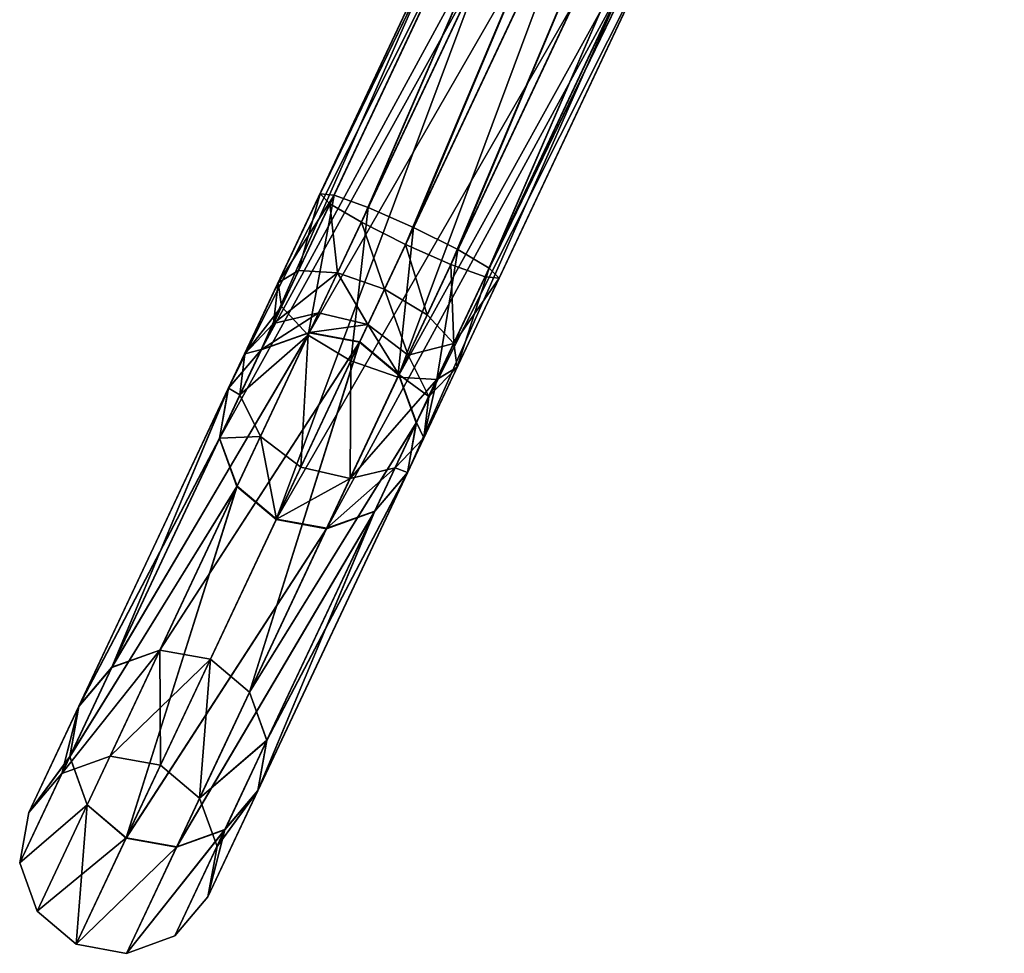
# Model space of a CAD drawing. Header units: millimetres. Extents: x 0 to 316, y 0 to 317.
# Tile 6 of 256: x 89 to 104, y 15 to 29. Entities that reach past the tile are written whole.
import ezdxf

# ---------------------------------------------------------------- set-up
doc = ezdxf.new("R2010")
doc.units = ezdxf.units.MM
doc.header["$LTSCALE"] = 25.4
doc.layers.get('0').update_dxf_attribs({"true_color": 0xff5454})

# ---------------------------------------------------------------- blocks, each defined once
blk = doc.blocks.new('LUKSOR-L-8847.STL')
at = {"color": 250, "true_color": 0x262626}
mesh = blk.add_polyface(dxfattribs=at)
corners = [(-56.033, 43.854, 414.507), (-63.837, 27.741, 413.72), (-63.625, 27.72, 414.466), (-56.183, 44.008, 413.761)]
mesh.append_faces([[corners[k] for k in face] for face in [(0, 1, 2), (1, 0, 3)]], dxfattribs={"vtx0": -1, "color": 250})
mesh = blk.add_polyface(dxfattribs=at)
corners = [(-63.837, 27.741, 413.72), (-55.969, 43.99, 413.015), (-63.686, 27.591, 412.973), (-56.183, 44.008, 413.761)]
mesh.append_faces([[corners[k] for k in face] for face in [(0, 1, 2), (1, 0, 3)]], dxfattribs={"vtx0": -1, "color": 250})
mesh = blk.add_polyface(dxfattribs=at)
corners = [(-55.969, 43.99, 413.015), (-63.211, 27.31, 412.426), (-63.686, 27.591, 412.973), (-55.449, 43.806, 412.469)]
mesh.append_faces([[corners[k] for k in face] for face in [(0, 1, 2), (1, 0, 3)]], dxfattribs={"vtx0": -1, "color": 250})
mesh = blk.add_polyface(dxfattribs=at)
corners = [(-63.106, 27.534, 415.013), (-56.033, 43.854, 414.507), (-63.625, 27.72, 414.466), (-55.56, 43.571, 415.054)]
mesh.append_faces([[corners[k] for k in face] for face in [(0, 1, 2), (1, 0, 3)]], dxfattribs={"vtx0": -1, "color": 250})
mesh = blk.add_polyface(dxfattribs=at)
corners = [(-55.449, 43.806, 412.469), (-62.541, 26.973, 412.226), (-63.211, 27.31, 412.426), (-54.762, 43.505, 412.269)]
mesh.append_faces([[corners[k] for k in face] for face in [(0, 1, 2), (1, 0, 3)]], dxfattribs={"vtx0": -1, "color": 250})
mesh = blk.add_polyface(dxfattribs=at)
corners = [(-62.419, 27.232, 415.213), (-55.56, 43.571, 415.054), (-63.106, 27.534, 415.013), (-54.89, 43.233, 415.254)]
mesh.append_faces([[corners[k] for k in face] for face in [(0, 1, 2), (1, 0, 3)]], dxfattribs={"vtx0": -1, "color": 250})
mesh = blk.add_polyface(dxfattribs=at)
corners = [(-54.762, 43.505, 412.269), (-61.854, 26.671, 412.426), (-62.541, 26.973, 412.226), (-54.092, 43.167, 412.469)]
mesh.append_faces([[corners[k] for k in face] for face in [(0, 1, 2), (1, 0, 3)]], dxfattribs={"vtx0": -1, "color": 250})
mesh = blk.add_polyface(dxfattribs=at)
corners = [(-61.749, 26.895, 415.013), (-54.89, 43.233, 415.254), (-62.419, 27.232, 415.213), (-54.202, 42.932, 415.054)]
mesh.append_faces([[corners[k] for k in face] for face in [(0, 1, 2), (1, 0, 3)]], dxfattribs={"vtx0": -1, "color": 250})
mesh = blk.add_polyface(dxfattribs=at)
corners = [(-54.092, 43.167, 412.469), (-61.335, 26.485, 412.973), (-61.854, 26.671, 412.426), (-53.618, 42.884, 413.015)]
mesh.append_faces([[corners[k] for k in face] for face in [(0, 1, 2), (1, 0, 3)]], dxfattribs={"vtx0": -1, "color": 250})
mesh = blk.add_polyface(dxfattribs=at)
corners = [(-61.274, 26.614, 414.466), (-54.202, 42.932, 415.054), (-61.749, 26.895, 415.013), (-53.682, 42.748, 414.507)]
mesh.append_faces([[corners[k] for k in face] for face in [(0, 1, 2), (1, 0, 3)]], dxfattribs={"vtx0": -1, "color": 250})
mesh = blk.add_polyface(dxfattribs=at)
corners = [(-61.335, 26.485, 412.973), (-53.468, 42.73, 413.761), (-61.123, 26.464, 413.72), (-53.618, 42.884, 413.015)]
mesh.append_faces([[corners[k] for k in face] for face in [(0, 1, 2), (1, 0, 3)]], dxfattribs={"vtx0": -1, "color": 250})
mesh = blk.add_polyface(dxfattribs=at)
corners = [(-53.468, 42.73, 413.761), (-61.274, 26.614, 414.466), (-61.123, 26.464, 413.72), (-53.682, 42.748, 414.507)]
mesh.append_faces([[corners[k] for k in face] for face in [(0, 1, 2), (1, 0, 3)]], dxfattribs={"vtx0": -1, "color": 250})
mesh = blk.add_polyface(dxfattribs=at)
corners = [(-64.729, 25.374, 207.762), (-60.242, 33.621, 157.672), (-60.967, 33.369, 157.558), (-64.001, 25.632, 207.838)]
mesh.append_faces([[corners[k] for k in face] for face in [(0, 1, 2), (1, 0, 3)]], dxfattribs={"vtx0": -1, "color": 250})
mesh = blk.add_polyface(dxfattribs=at)
corners = [(-64.001, 25.632, 207.838), (-59.479, 33.479, 157.713), (-60.242, 33.621, 157.672), (-63.237, 25.493, 207.866)]
mesh.append_faces([[corners[k] for k in face] for face in [(0, 1, 2), (1, 0, 3)]], dxfattribs={"vtx0": -1, "color": 250})
mesh = blk.add_polyface(dxfattribs=at)
corners = [(-59.479, 33.479, 157.713), (-62.644, 24.994, 207.838), (-58.884, 32.982, 157.672), (-63.237, 25.493, 207.866)]
mesh.append_faces([[corners[k] for k in face] for face in [(0, 1, 2), (1, 0, 3)]], dxfattribs={"vtx0": -1, "color": 250})
mesh = blk.add_polyface(dxfattribs=at)
corners = [(-64.729, 25.374, 207.762), (-61.461, 32.79, 157.402), (-65.227, 24.788, 207.658), (-60.967, 33.369, 157.558)]
mesh.append_faces([[corners[k] for k in face] for face in [(0, 1, 2), (1, 0, 3)]], dxfattribs={"vtx0": -1, "color": 250})
mesh = blk.add_polyface(dxfattribs=at)
corners = [(-58.616, 32.262, 157.558), (-62.644, 24.994, 207.838), (-62.378, 24.268, 207.762), (-58.884, 32.982, 157.672)]
mesh.append_faces([[corners[k] for k in face] for face in [(0, 1, 2), (1, 0, 3)]], dxfattribs={"vtx0": -1, "color": 250})
mesh = blk.add_polyface(dxfattribs=at)
corners = [(-65.227, 24.788, 207.658), (-61.592, 32.041, 157.246), (-65.362, 24.03, 207.553), (-61.461, 32.79, 157.402)]
mesh.append_faces([[corners[k] for k in face] for face in [(0, 1, 2), (1, 0, 3)]], dxfattribs={"vtx0": -1, "color": 250})
mesh = blk.add_polyface(dxfattribs=at)
corners = [(-58.747, 31.513, 157.402), (-62.378, 24.268, 207.762), (-62.513, 23.51, 207.658), (-58.616, 32.262, 157.558)]
mesh.append_faces([[corners[k] for k in face] for face in [(0, 1, 2), (1, 0, 3)]], dxfattribs={"vtx0": -1, "color": 250})
mesh = blk.add_polyface(dxfattribs=at)
corners = [(-65.362, 24.03, 207.553), (-61.324, 31.321, 157.132), (-65.096, 23.304, 207.477), (-61.592, 32.041, 157.246)]
mesh.append_faces([[corners[k] for k in face] for face in [(0, 1, 2), (1, 0, 3)]], dxfattribs={"vtx0": -1, "color": 250})
mesh = blk.add_polyface(dxfattribs=at)
corners = [(-59.241, 30.935, 157.246), (-62.513, 23.51, 207.658), (-63.011, 22.924, 207.553), (-58.747, 31.513, 157.402)]
mesh.append_faces([[corners[k] for k in face] for face in [(0, 1, 2), (1, 0, 3)]], dxfattribs={"vtx0": -1, "color": 250})
mesh = blk.add_polyface(dxfattribs=at)
corners = [(-64.502, 22.805, 207.449), (-61.324, 31.321, 157.132), (-60.729, 30.824, 157.091), (-65.096, 23.304, 207.477)]
mesh.append_faces([[corners[k] for k in face] for face in [(0, 1, 2), (1, 0, 3)]], dxfattribs={"vtx0": -1, "color": 250})
mesh = blk.add_polyface(dxfattribs=at)
corners = [(-59.241, 30.935, 157.246), (-63.739, 22.666, 207.477), (-59.966, 30.683, 157.132), (-63.011, 22.924, 207.553)]
mesh.append_faces([[corners[k] for k in face] for face in [(0, 1, 2), (1, 0, 3)]], dxfattribs={"vtx0": -1, "color": 250})
mesh = blk.add_polyface(dxfattribs=at)
corners = [(-59.966, 30.683, 157.132), (-64.502, 22.805, 207.449), (-60.729, 30.824, 157.091), (-63.739, 22.666, 207.477)]
mesh.append_faces([[corners[k] for k in face] for face in [(0, 1, 2), (1, 0, 3)]], dxfattribs={"vtx0": -1, "color": 250})
mesh = blk.add_polyface(dxfattribs=at)
corners = [(-63.625, 27.72, 414.466), (-64.472, 26.392, 413.481), (-64.419, 26.033, 414.167), (-63.837, 27.741, 413.72)]
mesh.append_faces([[corners[k] for k in face] for face in [(0, 1, 2), (1, 0, 3)]], dxfattribs={"vtx0": -1, "color": 250})
mesh = blk.add_polyface(dxfattribs=at)
corners = [(-63.837, 27.741, 413.72), (-64.162, 26.579, 412.794), (-64.472, 26.392, 413.481), (-63.686, 27.591, 412.973)]
mesh.append_faces([[corners[k] for k in face] for face in [(0, 1, 2), (1, 0, 3)]], dxfattribs={"vtx0": -1, "color": 250})
mesh = blk.add_polyface(dxfattribs=at)
corners = [(-64.016, 25.6, 414.67), (-63.625, 27.72, 414.466), (-64.419, 26.033, 414.167), (-63.106, 27.534, 415.013)]
mesh.append_faces([[corners[k] for k in face] for face in [(0, 1, 2), (1, 0, 3)]], dxfattribs={"vtx0": -1, "color": 250})
mesh = blk.add_polyface(dxfattribs=at)
corners = [(-63.686, 27.591, 412.973), (-63.572, 26.544, 412.291), (-64.162, 26.579, 412.794), (-63.211, 27.31, 412.426)]
mesh.append_faces([[corners[k] for k in face] for face in [(0, 1, 2), (1, 0, 3)]], dxfattribs={"vtx0": -1, "color": 250})
mesh = blk.add_polyface(dxfattribs=at)
corners = [(-63.372, 25.208, 414.854), (-63.106, 27.534, 415.013), (-64.016, 25.6, 414.67), (-62.419, 27.232, 415.213)]
mesh.append_faces([[corners[k] for k in face] for face in [(0, 1, 2), (1, 0, 3)]], dxfattribs={"vtx0": -1, "color": 250})
mesh = blk.add_polyface(dxfattribs=at)
corners = [(-63.211, 27.31, 412.426), (-62.859, 26.298, 412.107), (-63.572, 26.544, 412.291), (-62.541, 26.973, 412.226)]
mesh.append_faces([[corners[k] for k in face] for face in [(0, 1, 2), (1, 0, 3)]], dxfattribs={"vtx0": -1, "color": 250})
mesh = blk.add_polyface(dxfattribs=at)
corners = [(-62.659, 24.961, 414.67), (-62.419, 27.232, 415.213), (-63.372, 25.208, 414.854), (-61.749, 26.895, 415.013)]
mesh.append_faces([[corners[k] for k in face] for face in [(0, 1, 2), (1, 0, 3)]], dxfattribs={"vtx0": -1, "color": 250})
mesh = blk.add_polyface(dxfattribs=at)
corners = [(-62.541, 26.973, 412.226), (-62.214, 25.906, 412.291), (-62.859, 26.298, 412.107), (-61.854, 26.671, 412.426)]
mesh.append_faces([[corners[k] for k in face] for face in [(0, 1, 2), (1, 0, 3)]], dxfattribs={"vtx0": -1, "color": 250})
mesh = blk.add_polyface(dxfattribs=at)
corners = [(-62.068, 24.927, 414.167), (-61.749, 26.895, 415.013), (-62.659, 24.961, 414.67), (-61.274, 26.614, 414.466)]
mesh.append_faces([[corners[k] for k in face] for face in [(0, 1, 2), (1, 0, 3)]], dxfattribs={"vtx0": -1, "color": 250})
mesh = blk.add_polyface(dxfattribs=at)
corners = [(-64.472, 26.392, 413.481), (-64.541, 25.774, 412.092), (-64.977, 25.318, 412.545), (-64.162, 26.579, 412.794)]
mesh.append_faces([[corners[k] for k in face] for face in [(0, 1, 2), (1, 0, 3)]], dxfattribs={"vtx0": -1, "color": 250})
mesh = blk.add_polyface(dxfattribs=at)
corners = [(-64.541, 25.774, 412.092), (-63.572, 26.544, 412.291), (-63.858, 25.936, 411.761), (-64.162, 26.579, 412.794)]
mesh.append_faces([[corners[k] for k in face] for face in [(0, 1, 2), (1, 0, 3)]], dxfattribs={"vtx0": -1, "color": 250})
mesh = blk.add_polyface(dxfattribs=at)
corners = [(-61.854, 26.671, 412.426), (-61.811, 25.472, 412.794), (-62.214, 25.906, 412.291), (-61.335, 26.485, 412.973)]
mesh.append_faces([[corners[k] for k in face] for face in [(0, 1, 2), (1, 0, 3)]], dxfattribs={"vtx0": -1, "color": 250})
mesh = blk.add_polyface(dxfattribs=at)
corners = [(-61.758, 25.114, 413.481), (-61.274, 26.614, 414.466), (-62.068, 24.927, 414.167), (-61.123, 26.464, 413.72)]
mesh.append_faces([[corners[k] for k in face] for face in [(0, 1, 2), (1, 0, 3)]], dxfattribs={"vtx0": -1, "color": 250})
mesh = blk.add_polyface(dxfattribs=at)
corners = [(-63.572, 26.544, 412.291), (-63.111, 25.762, 411.639), (-63.858, 25.936, 411.761), (-62.859, 26.298, 412.107)]
mesh.append_faces([[corners[k] for k in face] for face in [(0, 1, 2), (1, 0, 3)]], dxfattribs={"vtx0": -1, "color": 250})
mesh = blk.add_polyface(dxfattribs=at)
corners = [(-61.811, 25.472, 412.794), (-61.123, 26.464, 413.72), (-61.758, 25.114, 413.481), (-61.335, 26.485, 412.973)]
mesh.append_faces([[corners[k] for k in face] for face in [(0, 1, 2), (1, 0, 3)]], dxfattribs={"vtx0": -1, "color": 250})
mesh = blk.add_polyface(dxfattribs=at)
corners = [(-64.419, 26.033, 414.167), (-64.977, 25.318, 412.545), (-65.05, 24.692, 412.998), (-64.472, 26.392, 413.481)]
mesh.append_faces([[corners[k] for k in face] for face in [(0, 1, 2), (1, 0, 3)]], dxfattribs={"vtx0": -1, "color": 250})
mesh = blk.add_polyface(dxfattribs=at)
corners = [(-62.859, 26.298, 412.107), (-62.501, 25.297, 411.761), (-63.111, 25.762, 411.639), (-62.214, 25.906, 412.291)]
mesh.append_faces([[corners[k] for k in face] for face in [(0, 1, 2), (1, 0, 3)]], dxfattribs={"vtx0": -1, "color": 250})
mesh = blk.add_polyface(dxfattribs=at)
corners = [(-64.016, 25.6, 414.67), (-65.05, 24.692, 412.998), (-64.74, 24.062, 413.33), (-64.419, 26.033, 414.167)]
mesh.append_faces([[corners[k] for k in face] for face in [(0, 1, 2), (1, 0, 3)]], dxfattribs={"vtx0": -1, "color": 250})
mesh = blk.add_polyface(dxfattribs=at)
corners = [(-64.726, 25.38, 411.046), (-63.858, 25.936, 411.761), (-63.998, 25.639, 410.97), (-64.541, 25.774, 412.092)]
mesh.append_faces([[corners[k] for k in face] for face in [(0, 1, 2), (1, 0, 3)]], dxfattribs={"vtx0": -1, "color": 250})
mesh = blk.add_polyface(dxfattribs=at)
corners = [(-63.998, 25.639, 410.97), (-63.111, 25.762, 411.639), (-63.234, 25.499, 410.942), (-63.858, 25.936, 411.761)]
mesh.append_faces([[corners[k] for k in face] for face in [(0, 1, 2), (1, 0, 3)]], dxfattribs={"vtx0": -1, "color": 250})
mesh = blk.add_polyface(dxfattribs=at)
corners = [(-62.501, 25.297, 411.761), (-61.811, 25.472, 412.794), (-62.19, 24.668, 412.092), (-62.214, 25.906, 412.291)]
mesh.append_faces([[corners[k] for k in face] for face in [(0, 1, 2), (1, 0, 3)]], dxfattribs={"vtx0": -1, "color": 250})
mesh = blk.add_polyface(dxfattribs=at)
corners = [(-64.977, 25.318, 412.545), (-64.726, 25.38, 411.046), (-65.224, 24.794, 411.15), (-64.541, 25.774, 412.092)]
mesh.append_faces([[corners[k] for k in face] for face in [(0, 1, 2), (1, 0, 3)]], dxfattribs={"vtx0": -1, "color": 250})
mesh = blk.add_polyface(dxfattribs=at)
corners = [(-63.111, 25.762, 411.639), (-62.641, 25, 410.97), (-63.234, 25.499, 410.942), (-62.501, 25.297, 411.761)]
mesh.append_faces([[corners[k] for k in face] for face in [(0, 1, 2), (1, 0, 3)]], dxfattribs={"vtx0": -1, "color": 250})
mesh = blk.add_polyface(dxfattribs=at)
corners = [(-66.993, 20.562, 258.459), (-64.001, 25.632, 207.838), (-64.729, 25.374, 207.762), (-66.263, 20.824, 258.498)]
mesh.append_faces([[corners[k] for k in face] for face in [(0, 1, 2), (1, 0, 3)]], dxfattribs={"vtx0": -1, "color": 250})
mesh = blk.add_polyface(dxfattribs=at)
corners = [(-66.992, 20.566, 360.349), (-63.998, 25.639, 410.97), (-66.262, 20.827, 360.311), (-64.726, 25.38, 411.046)]
mesh.append_faces([[corners[k] for k in face] for face in [(0, 1, 2), (1, 0, 3)]], dxfattribs={"vtx0": -1, "color": 250})
mesh = blk.add_polyface(dxfattribs=at)
corners = [(-66.263, 20.824, 258.498), (-63.237, 25.493, 207.866), (-64.001, 25.632, 207.838), (-65.499, 20.686, 258.512)]
mesh.append_faces([[corners[k] for k in face] for face in [(0, 1, 2), (1, 0, 3)]], dxfattribs={"vtx0": -1, "color": 250})
mesh = blk.add_polyface(dxfattribs=at)
corners = [(-66.262, 20.827, 360.311), (-63.234, 25.499, 410.942), (-65.498, 20.689, 360.297), (-63.998, 25.639, 410.97)]
mesh.append_faces([[corners[k] for k in face] for face in [(0, 1, 2), (1, 0, 3)]], dxfattribs={"vtx0": -1, "color": 250})
mesh = blk.add_polyface(dxfattribs=at)
corners = [(-64.129, 23.598, 413.451), (-64.016, 25.6, 414.67), (-64.74, 24.062, 413.33), (-63.372, 25.208, 414.854)]
mesh.append_faces([[corners[k] for k in face] for face in [(0, 1, 2), (1, 0, 3)]], dxfattribs={"vtx0": -1, "color": 250})
mesh = blk.add_polyface(dxfattribs=at)
corners = [(-66.993, 20.562, 258.459), (-65.227, 24.788, 207.658), (-67.494, 19.971, 258.407), (-64.729, 25.374, 207.762)]
mesh.append_faces([[corners[k] for k in face] for face in [(0, 1, 2), (1, 0, 3)]], dxfattribs={"vtx0": -1, "color": 250})
mesh = blk.add_polyface(dxfattribs=at)
corners = [(-65.224, 24.794, 411.15), (-66.992, 20.566, 360.349), (-67.492, 19.974, 360.401), (-64.726, 25.38, 411.046)]
mesh.append_faces([[corners[k] for k in face] for face in [(0, 1, 2), (1, 0, 3)]], dxfattribs={"vtx0": -1, "color": 250})
mesh = blk.add_polyface(dxfattribs=at)
corners = [(-63.237, 25.493, 207.866), (-64.906, 20.186, 258.498), (-62.644, 24.994, 207.838), (-65.499, 20.686, 258.512)]
mesh.append_faces([[corners[k] for k in face] for face in [(0, 1, 2), (1, 0, 3)]], dxfattribs={"vtx0": -1, "color": 250})
mesh = blk.add_polyface(dxfattribs=at)
corners = [(-63.234, 25.499, 410.942), (-64.905, 20.189, 360.311), (-65.498, 20.689, 360.297), (-62.641, 25, 410.97)]
mesh.append_faces([[corners[k] for k in face] for face in [(0, 1, 2), (1, 0, 3)]], dxfattribs={"vtx0": -1, "color": 250})
mesh = blk.add_polyface(dxfattribs=at)
corners = [(-62.19, 24.668, 412.092), (-61.758, 25.114, 413.481), (-62.263, 24.041, 412.545), (-61.811, 25.472, 412.794)]
mesh.append_faces([[corners[k] for k in face] for face in [(0, 1, 2), (1, 0, 3)]], dxfattribs={"vtx0": -1, "color": 250})
mesh = blk.add_polyface(dxfattribs=at)
corners = [(-65.05, 24.692, 412.998), (-65.224, 24.794, 411.15), (-65.359, 24.036, 411.254), (-64.977, 25.318, 412.545)]
mesh.append_faces([[corners[k] for k in face] for face in [(0, 1, 2), (1, 0, 3)]], dxfattribs={"vtx0": -1, "color": 250})
mesh = blk.add_polyface(dxfattribs=at)
corners = [(-62.641, 25, 410.97), (-62.19, 24.668, 412.092), (-62.375, 24.274, 411.046), (-62.501, 25.297, 411.761)]
mesh.append_faces([[corners[k] for k in face] for face in [(0, 1, 2), (1, 0, 3)]], dxfattribs={"vtx0": -1, "color": 250})
mesh = blk.add_polyface(dxfattribs=at)
corners = [(-63.382, 23.424, 413.33), (-63.372, 25.208, 414.854), (-64.129, 23.598, 413.451), (-62.659, 24.961, 414.67)]
mesh.append_faces([[corners[k] for k in face] for face in [(0, 1, 2), (1, 0, 3)]], dxfattribs={"vtx0": -1, "color": 250})
mesh = blk.add_polyface(dxfattribs=at)
corners = [(-62.263, 24.041, 412.545), (-62.068, 24.927, 414.167), (-62.699, 23.586, 412.998), (-61.758, 25.114, 413.481)]
mesh.append_faces([[corners[k] for k in face] for face in [(0, 1, 2), (1, 0, 3)]], dxfattribs={"vtx0": -1, "color": 250})
mesh = blk.add_polyface(dxfattribs=at)
corners = [(-62.378, 24.268, 207.762), (-64.906, 20.186, 258.498), (-64.642, 19.456, 258.459), (-62.644, 24.994, 207.838)]
mesh.append_faces([[corners[k] for k in face] for face in [(0, 1, 2), (1, 0, 3)]], dxfattribs={"vtx0": -1, "color": 250})
mesh = blk.add_polyface(dxfattribs=at)
corners = [(-64.905, 20.189, 360.311), (-62.375, 24.274, 411.046), (-64.641, 19.459, 360.349), (-62.641, 25, 410.97)]
mesh.append_faces([[corners[k] for k in face] for face in [(0, 1, 2), (1, 0, 3)]], dxfattribs={"vtx0": -1, "color": 250})
mesh = blk.add_polyface(dxfattribs=at)
corners = [(-62.068, 24.927, 414.167), (-63.382, 23.424, 413.33), (-62.699, 23.586, 412.998), (-62.659, 24.961, 414.67)]
mesh.append_faces([[corners[k] for k in face] for face in [(0, 1, 2), (1, 0, 3)]], dxfattribs={"vtx0": -1, "color": 250})
mesh = blk.add_polyface(dxfattribs=at)
corners = [(-67.494, 19.971, 258.407), (-65.362, 24.03, 207.553), (-67.63, 19.208, 258.355), (-65.227, 24.788, 207.658)]
mesh.append_faces([[corners[k] for k in face] for face in [(0, 1, 2), (1, 0, 3)]], dxfattribs={"vtx0": -1, "color": 250})
mesh = blk.add_polyface(dxfattribs=at)
corners = [(-65.359, 24.036, 411.254), (-67.492, 19.974, 360.401), (-67.629, 19.212, 360.453), (-65.224, 24.794, 411.15)]
mesh.append_faces([[corners[k] for k in face] for face in [(0, 1, 2), (1, 0, 3)]], dxfattribs={"vtx0": -1, "color": 250})
mesh = blk.add_polyface(dxfattribs=at)
corners = [(-64.74, 24.062, 413.33), (-65.359, 24.036, 411.254), (-65.093, 23.311, 411.331), (-65.05, 24.692, 412.998)]
mesh.append_faces([[corners[k] for k in face] for face in [(0, 1, 2), (1, 0, 3)]], dxfattribs={"vtx0": -1, "color": 250})
mesh = blk.add_polyface(dxfattribs=at)
corners = [(-62.375, 24.274, 411.046), (-62.263, 24.041, 412.545), (-62.51, 23.517, 411.15), (-62.19, 24.668, 412.092)]
mesh.append_faces([[corners[k] for k in face] for face in [(0, 1, 2), (1, 0, 3)]], dxfattribs={"vtx0": -1, "color": 250})
mesh = blk.add_polyface(dxfattribs=at)
corners = [(-62.513, 23.51, 207.658), (-64.642, 19.456, 258.459), (-64.779, 18.694, 258.407), (-62.378, 24.268, 207.762)]
mesh.append_faces([[corners[k] for k in face] for face in [(0, 1, 2), (1, 0, 3)]], dxfattribs={"vtx0": -1, "color": 250})
mesh = blk.add_polyface(dxfattribs=at)
corners = [(-64.641, 19.459, 360.349), (-62.51, 23.517, 411.15), (-64.778, 18.697, 360.401), (-62.375, 24.274, 411.046)]
mesh.append_faces([[corners[k] for k in face] for face in [(0, 1, 2), (1, 0, 3)]], dxfattribs={"vtx0": -1, "color": 250})
mesh = blk.add_polyface(dxfattribs=at)
corners = [(-67.63, 19.208, 258.355), (-65.096, 23.304, 207.477), (-67.367, 18.479, 258.317), (-65.362, 24.03, 207.553)]
mesh.append_faces([[corners[k] for k in face] for face in [(0, 1, 2), (1, 0, 3)]], dxfattribs={"vtx0": -1, "color": 250})
mesh = blk.add_polyface(dxfattribs=at)
corners = [(-65.093, 23.311, 411.331), (-67.629, 19.212, 360.453), (-67.365, 18.482, 360.492), (-65.359, 24.036, 411.254)]
mesh.append_faces([[corners[k] for k in face] for face in [(0, 1, 2), (1, 0, 3)]], dxfattribs={"vtx0": -1, "color": 250})
mesh = blk.add_polyface(dxfattribs=at)
corners = [(-64.499, 22.811, 411.359), (-64.74, 24.062, 413.33), (-65.093, 23.311, 411.331), (-64.129, 23.598, 413.451)]
mesh.append_faces([[corners[k] for k in face] for face in [(0, 1, 2), (1, 0, 3)]], dxfattribs={"vtx0": -1, "color": 250})
mesh = blk.add_polyface(dxfattribs=at)
corners = [(-62.51, 23.517, 411.15), (-62.699, 23.586, 412.998), (-63.008, 22.93, 411.254), (-62.263, 24.041, 412.545)]
mesh.append_faces([[corners[k] for k in face] for face in [(0, 1, 2), (1, 0, 3)]], dxfattribs={"vtx0": -1, "color": 250})
mesh = blk.add_polyface(dxfattribs=at)
corners = [(-63.382, 23.424, 413.33), (-64.499, 22.811, 411.359), (-63.736, 22.672, 411.331), (-64.129, 23.598, 413.451)]
mesh.append_faces([[corners[k] for k in face] for face in [(0, 1, 2), (1, 0, 3)]], dxfattribs={"vtx0": -1, "color": 250})
mesh = blk.add_polyface(dxfattribs=at)
corners = [(-62.699, 23.586, 412.998), (-63.736, 22.672, 411.331), (-63.008, 22.93, 411.254), (-63.382, 23.424, 413.33)]
mesh.append_faces([[corners[k] for k in face] for face in [(0, 1, 2), (1, 0, 3)]], dxfattribs={"vtx0": -1, "color": 250})
mesh = blk.add_polyface(dxfattribs=at)
corners = [(-63.011, 22.924, 207.553), (-64.779, 18.694, 258.407), (-65.28, 18.102, 258.355), (-62.513, 23.51, 207.658)]
mesh.append_faces([[corners[k] for k in face] for face in [(0, 1, 2), (1, 0, 3)]], dxfattribs={"vtx0": -1, "color": 250})
mesh = blk.add_polyface(dxfattribs=at)
corners = [(-64.778, 18.697, 360.401), (-63.008, 22.93, 411.254), (-65.278, 18.105, 360.453), (-62.51, 23.517, 411.15)]
mesh.append_faces([[corners[k] for k in face] for face in [(0, 1, 2), (1, 0, 3)]], dxfattribs={"vtx0": -1, "color": 250})
mesh = blk.add_polyface(dxfattribs=at)
corners = [(-66.774, 17.978, 258.303), (-65.096, 23.304, 207.477), (-64.502, 22.805, 207.449), (-67.367, 18.479, 258.317)]
mesh.append_faces([[corners[k] for k in face] for face in [(0, 1, 2), (1, 0, 3)]], dxfattribs={"vtx0": -1, "color": 250})
mesh = blk.add_polyface(dxfattribs=at)
corners = [(-66.772, 17.982, 360.506), (-65.093, 23.311, 411.331), (-67.365, 18.482, 360.492), (-64.499, 22.811, 411.359)]
mesh.append_faces([[corners[k] for k in face] for face in [(0, 1, 2), (1, 0, 3)]], dxfattribs={"vtx0": -1, "color": 250})
mesh = blk.add_polyface(dxfattribs=at)
corners = [(-63.011, 22.924, 207.553), (-66.01, 17.84, 258.317), (-63.739, 22.666, 207.477), (-65.28, 18.102, 258.355)]
mesh.append_faces([[corners[k] for k in face] for face in [(0, 1, 2), (1, 0, 3)]], dxfattribs={"vtx0": -1, "color": 250})
mesh = blk.add_polyface(dxfattribs=at)
corners = [(-63.008, 22.93, 411.254), (-66.008, 17.844, 360.492), (-65.278, 18.105, 360.453), (-63.736, 22.672, 411.331)]
mesh.append_faces([[corners[k] for k in face] for face in [(0, 1, 2), (1, 0, 3)]], dxfattribs={"vtx0": -1, "color": 250})
mesh = blk.add_polyface(dxfattribs=at)
corners = [(-63.739, 22.666, 207.477), (-66.774, 17.978, 258.303), (-64.502, 22.805, 207.449), (-66.01, 17.84, 258.317)]
mesh.append_faces([[corners[k] for k in face] for face in [(0, 1, 2), (1, 0, 3)]], dxfattribs={"vtx0": -1, "color": 250})
mesh = blk.add_polyface(dxfattribs=at)
corners = [(-63.736, 22.672, 411.331), (-66.772, 17.982, 360.506), (-66.008, 17.844, 360.492), (-64.499, 22.811, 411.359)]
mesh.append_faces([[corners[k] for k in face] for face in [(0, 1, 2), (1, 0, 3)]], dxfattribs={"vtx0": -1, "color": 250})
mesh = blk.add_polyface(dxfattribs=at)
corners = [(-67.749, 18.957, 309.404), (-66.262, 20.827, 360.311), (-67.018, 19.22, 309.404), (-66.992, 20.566, 360.349)]
mesh.append_faces([[corners[k] for k in face] for face in [(0, 1, 2), (1, 0, 3)]], dxfattribs={"vtx0": -1, "color": 250})
mesh = blk.add_polyface(dxfattribs=at)
corners = [(-67.749, 18.957, 309.404), (-66.263, 20.824, 258.498), (-66.993, 20.562, 258.459), (-67.018, 19.22, 309.404)]
mesh.append_faces([[corners[k] for k in face] for face in [(0, 1, 2), (1, 0, 3)]], dxfattribs={"vtx0": -1, "color": 250})
mesh = blk.add_polyface(dxfattribs=at)
corners = [(-66.262, 20.827, 360.311), (-66.254, 19.082, 309.404), (-67.018, 19.22, 309.404), (-65.498, 20.689, 360.297)]
mesh.append_faces([[corners[k] for k in face] for face in [(0, 1, 2), (1, 0, 3)]], dxfattribs={"vtx0": -1, "color": 250})
mesh = blk.add_polyface(dxfattribs=at)
corners = [(-67.018, 19.22, 309.404), (-65.499, 20.686, 258.512), (-66.263, 20.824, 258.498), (-66.254, 19.082, 309.404)]
mesh.append_faces([[corners[k] for k in face] for face in [(0, 1, 2), (1, 0, 3)]], dxfattribs={"vtx0": -1, "color": 250})
mesh = blk.add_polyface(dxfattribs=at)
corners = [(-65.498, 20.689, 360.297), (-65.661, 18.581, 309.404), (-66.254, 19.082, 309.404), (-64.905, 20.189, 360.311)]
mesh.append_faces([[corners[k] for k in face] for face in [(0, 1, 2), (1, 0, 3)]], dxfattribs={"vtx0": -1, "color": 250})
mesh = blk.add_polyface(dxfattribs=at)
corners = [(-65.499, 20.686, 258.512), (-65.661, 18.581, 309.404), (-64.906, 20.186, 258.498), (-66.254, 19.082, 309.404)]
mesh.append_faces([[corners[k] for k in face] for face in [(0, 1, 2), (1, 0, 3)]], dxfattribs={"vtx0": -1, "color": 250})
mesh = blk.add_polyface(dxfattribs=at)
corners = [(-67.492, 19.974, 360.401), (-67.749, 18.957, 309.404), (-68.25, 18.364, 309.404), (-66.992, 20.566, 360.349)]
mesh.append_faces([[corners[k] for k in face] for face in [(0, 1, 2), (1, 0, 3)]], dxfattribs={"vtx0": -1, "color": 250})
mesh = blk.add_polyface(dxfattribs=at)
corners = [(-67.749, 18.957, 309.404), (-67.494, 19.971, 258.407), (-68.25, 18.364, 309.404), (-66.993, 20.562, 258.459)]
mesh.append_faces([[corners[k] for k in face] for face in [(0, 1, 2), (1, 0, 3)]], dxfattribs={"vtx0": -1, "color": 250})
mesh = blk.add_polyface(dxfattribs=at)
corners = [(-65.661, 18.581, 309.404), (-64.641, 19.459, 360.349), (-65.398, 17.851, 309.404), (-64.905, 20.189, 360.311)]
mesh.append_faces([[corners[k] for k in face] for face in [(0, 1, 2), (1, 0, 3)]], dxfattribs={"vtx0": -1, "color": 250})
mesh = blk.add_polyface(dxfattribs=at)
corners = [(-64.642, 19.456, 258.459), (-65.661, 18.581, 309.404), (-65.398, 17.851, 309.404), (-64.906, 20.186, 258.498)]
mesh.append_faces([[corners[k] for k in face] for face in [(0, 1, 2), (1, 0, 3)]], dxfattribs={"vtx0": -1, "color": 250})
mesh = blk.add_polyface(dxfattribs=at)
corners = [(-67.629, 19.212, 360.453), (-68.25, 18.364, 309.404), (-68.387, 17.6, 309.404), (-67.492, 19.974, 360.401)]
mesh.append_faces([[corners[k] for k in face] for face in [(0, 1, 2), (1, 0, 3)]], dxfattribs={"vtx0": -1, "color": 250})
mesh = blk.add_polyface(dxfattribs=at)
corners = [(-68.25, 18.364, 309.404), (-67.63, 19.208, 258.355), (-68.387, 17.6, 309.404), (-67.494, 19.971, 258.407)]
mesh.append_faces([[corners[k] for k in face] for face in [(0, 1, 2), (1, 0, 3)]], dxfattribs={"vtx0": -1, "color": 250})
mesh = blk.add_polyface(dxfattribs=at)
corners = [(-65.398, 17.851, 309.404), (-64.778, 18.697, 360.401), (-65.535, 17.087, 309.404), (-64.641, 19.459, 360.349)]
mesh.append_faces([[corners[k] for k in face] for face in [(0, 1, 2), (1, 0, 3)]], dxfattribs={"vtx0": -1, "color": 250})
mesh = blk.add_polyface(dxfattribs=at)
corners = [(-64.779, 18.694, 258.407), (-65.398, 17.851, 309.404), (-65.535, 17.087, 309.404), (-64.642, 19.456, 258.459)]
mesh.append_faces([[corners[k] for k in face] for face in [(0, 1, 2), (1, 0, 3)]], dxfattribs={"vtx0": -1, "color": 250})
mesh = blk.add_polyface(dxfattribs=at)
corners = [(-67.365, 18.482, 360.492), (-68.387, 17.6, 309.404), (-68.124, 16.869, 309.404), (-67.629, 19.212, 360.453)]
mesh.append_faces([[corners[k] for k in face] for face in [(0, 1, 2), (1, 0, 3)]], dxfattribs={"vtx0": -1, "color": 250})
mesh = blk.add_polyface(dxfattribs=at)
corners = [(-68.387, 17.6, 309.404), (-67.367, 18.479, 258.317), (-68.124, 16.869, 309.404), (-67.63, 19.208, 258.355)]
mesh.append_faces([[corners[k] for k in face] for face in [(0, 1, 2), (1, 0, 3)]], dxfattribs={"vtx0": -1, "color": 250})
mesh = blk.add_polyface(dxfattribs=at)
corners = [(-65.535, 17.087, 309.404), (-65.278, 18.105, 360.453), (-66.037, 16.493, 309.404), (-64.778, 18.697, 360.401)]
mesh.append_faces([[corners[k] for k in face] for face in [(0, 1, 2), (1, 0, 3)]], dxfattribs={"vtx0": -1, "color": 250})
mesh = blk.add_polyface(dxfattribs=at)
corners = [(-65.28, 18.102, 258.355), (-65.535, 17.087, 309.404), (-66.037, 16.493, 309.404), (-64.779, 18.694, 258.407)]
mesh.append_faces([[corners[k] for k in face] for face in [(0, 1, 2), (1, 0, 3)]], dxfattribs={"vtx0": -1, "color": 250})
mesh = blk.add_polyface(dxfattribs=at)
corners = [(-66.772, 17.982, 360.506), (-68.124, 16.869, 309.404), (-67.531, 16.368, 309.404), (-67.365, 18.482, 360.492)]
mesh.append_faces([[corners[k] for k in face] for face in [(0, 1, 2), (1, 0, 3)]], dxfattribs={"vtx0": -1, "color": 250})
mesh = blk.add_polyface(dxfattribs=at)
corners = [(-67.531, 16.368, 309.404), (-67.367, 18.479, 258.317), (-66.774, 17.978, 258.303), (-68.124, 16.869, 309.404)]
mesh.append_faces([[corners[k] for k in face] for face in [(0, 1, 2), (1, 0, 3)]], dxfattribs={"vtx0": -1, "color": 250})
mesh = blk.add_polyface(dxfattribs=at)
corners = [(-65.278, 18.105, 360.453), (-66.767, 16.23, 309.404), (-66.037, 16.493, 309.404), (-66.008, 17.844, 360.492)]
mesh.append_faces([[corners[k] for k in face] for face in [(0, 1, 2), (1, 0, 3)]], dxfattribs={"vtx0": -1, "color": 250})
mesh = blk.add_polyface(dxfattribs=at)
corners = [(-65.28, 18.102, 258.355), (-66.767, 16.23, 309.404), (-66.01, 17.84, 258.317), (-66.037, 16.493, 309.404)]
mesh.append_faces([[corners[k] for k in face] for face in [(0, 1, 2), (1, 0, 3)]], dxfattribs={"vtx0": -1, "color": 250})
mesh = blk.add_polyface(dxfattribs=at)
corners = [(-66.008, 17.844, 360.492), (-67.531, 16.368, 309.404), (-66.767, 16.23, 309.404), (-66.772, 17.982, 360.506)]
mesh.append_faces([[corners[k] for k in face] for face in [(0, 1, 2), (1, 0, 3)]], dxfattribs={"vtx0": -1, "color": 250})
mesh = blk.add_polyface(dxfattribs=at)
corners = [(-66.01, 17.84, 258.317), (-67.531, 16.368, 309.404), (-66.774, 17.978, 258.303), (-66.767, 16.23, 309.404)]
mesh.append_faces([[corners[k] for k in face] for face in [(0, 1, 2), (1, 0, 3)]], dxfattribs={"vtx0": -1, "color": 250})

msp = doc.modelspace()

# ---------------------------------------------------------------- block references
at = {"color": 0}
msp.add_blockref('LUKSOR-L-8847.STL', (157.356, -1.586, -12.747), dxfattribs=at)

doc.saveas('drawing.dxf')
